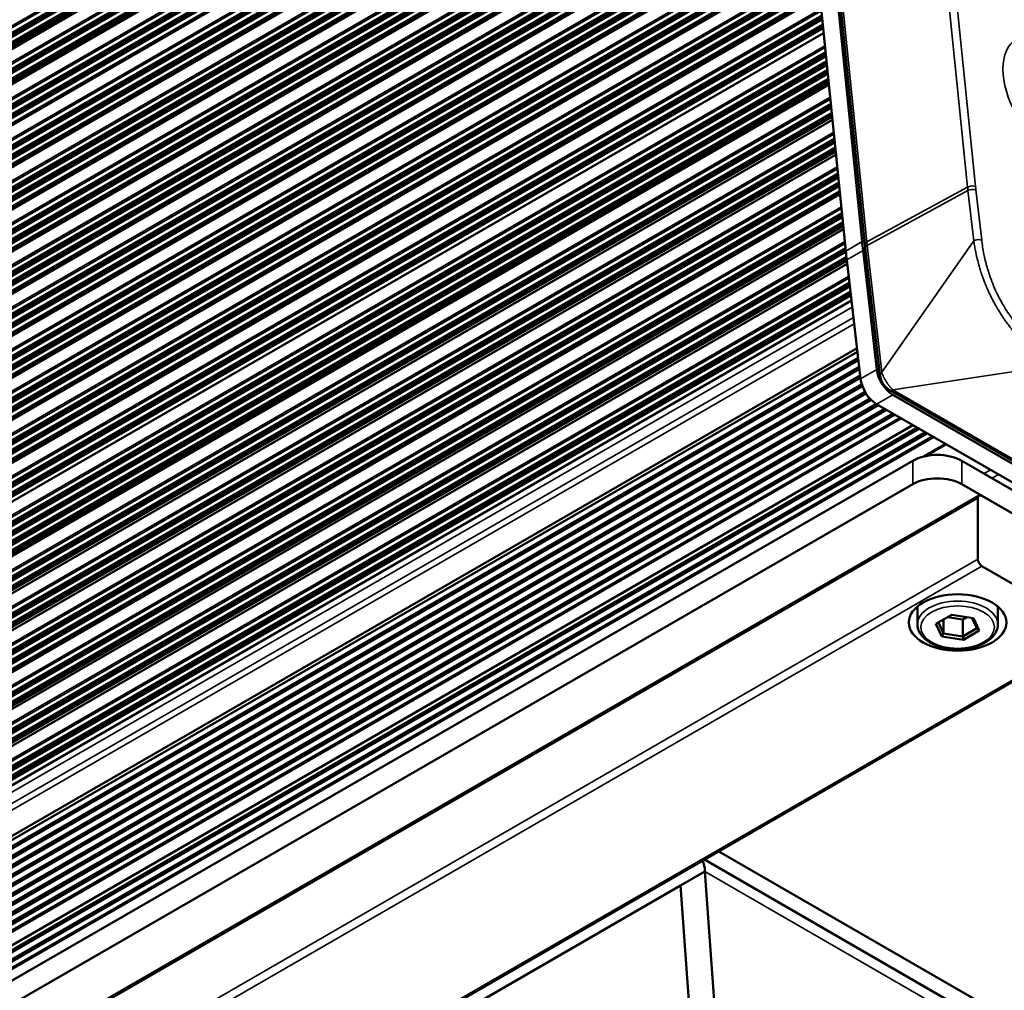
# Paper-space layout 'Sheet_1' of a CAD drawing. Header units: millimetres. Extents: x 0 to 118, y 0 to 118.
# Tile 38 of 206: x 37.34 to 40.72, y 32.7 to 36.03. Entities that reach past the tile are written whole.
import ezdxf

# ---------------------------------------------------------------- set-up
doc = ezdxf.new("R2010")
doc.units = ezdxf.units.MM
doc.layers.add('Visible (ANSI)', color=7, linetype='Continuous', lineweight=50)
doc.layers.add('Visible Narrow (ANSI)', color=7, linetype='Continuous', lineweight=35)

psp = doc.layouts.new('Sheet_1')

# ---------------------------------------------------------------- linework, layer by layer
at = {"layer": 'Visible (ANSI)'}
for p, q in [((39.94883, 37.4509), (12.65933, 21.6953)), ((40.22994, 35.27019), (40.00557, 37.47234)), ((40.23949, 35.26112), (40.01421, 37.47219)), ((39.94989, 37.44019), (40.17426, 35.23804)), ((39.96056, 37.33555), (12.66905, 21.57879)), ((39.97401, 37.20351), (12.68183, 21.44637)), ((39.98793, 37.06692), (12.69572, 21.30976)), ((40.00184, 36.93033), (12.70961, 21.17316)), ((40.01573, 36.79405), (12.72323, 21.03672)), ((40.02961, 36.65776), (12.73684, 20.90027)), ((40.04351, 36.5214), (12.75039, 20.76371)), ((40.05738, 36.38519), (12.76407, 20.62739)), ((40.07127, 36.2489), (12.77769, 20.49095)), ((40.08537, 36.11049), (12.79325, 20.35338)), ((40.09821, 35.98452), (12.80437, 20.22641)), ((40.11624, 35.80754), (12.82212, 20.04927)), ((40.12839, 35.68824), (12.83407, 19.92986)), ((40.14055, 35.56894), (12.84603, 19.81044)), ((40.15444, 35.43259), (12.85971, 19.67396)), ((40.1666, 35.31328), (12.87167, 19.55455)), ((40.2803, 34.83228), (40.23318, 35.24037)), ((40.29098, 34.81445), (40.24078, 35.24924)), ((40.17912, 35.19419), (12.88363, 19.43513)), ((40.1775, 35.20822), (40.22462, 34.80014)), ((40.19366, 35.06833), (34.35139, 31.69529)), ((40.21252, 34.90495), (34.40246, 31.55051)), ((34.40341, 31.53741), (40.214, 34.89215)), ((40.21636, 34.87175), (34.40493, 31.51652)), ((40.21726, 34.8639), (34.40551, 31.50848)), ((40.21986, 34.84141), (34.40718, 31.48546)), ((40.22075, 34.83372), (34.40776, 31.47759)), ((40.22336, 34.81109), (34.40944, 31.45442)), ((40.22425, 34.8034), (34.41001, 31.44655)), ((40.22853, 34.78174), (34.41169, 31.42338)), ((40.23085, 34.77487), (34.41226, 31.41551)), ((40.2397, 34.75585), (34.41394, 31.39234)), ((43.34869, 33.01553), (40.32502, 34.76125)), ((40.24335, 34.74975), (34.41452, 31.38447)), ((40.25603, 34.73293), (34.4162, 31.3613)), ((40.26105, 34.72764), (34.41677, 31.35344)), ((40.33542, 34.74526), (43.32895, 33.01694)), ((40.27871, 34.71372), (34.64893, 31.46337)), ((40.286, 34.7095), (34.75267, 31.51483)), ((40.3067, 34.69755), (35.04689, 31.6608)), ((40.314, 34.69333), (35.15074, 31.71232)), ((40.27974, 34.71311), (43.27328, 32.9848)), ((40.33475, 34.68136), (35.25429, 31.74815)), ((40.34201, 34.67717), (35.26181, 31.74412)), ((35.2801, 31.73356), (40.36029, 34.66661)), ((35.32397, 31.70823), (40.40417, 34.64128)), ((40.41805, 34.63326), (35.33786, 31.70021)), ((40.42536, 34.62904), (35.34516, 31.69599)), ((40.4461, 34.61707), (35.36591, 31.68401)), ((40.45336, 34.61288), (35.37317, 31.67982)), ((35.39145, 31.66927), (40.47165, 34.60232)), ((40.44001, 34.53339), (40.51552, 34.57699)), ((40.40405, 34.51919), (37.2861, 32.71904)), ((42.90955, 33.16908), (40.57109, 34.51919)), ((40.40405, 34.43883), (37.2861, 32.63868)), ((42.90955, 33.08871), (40.57109, 34.43883)), ((40.63084, 34.39962), (37.42937, 32.55125)), ((40.62677, 34.39061), (40.62677, 34.18166)), ((40.89123, 34.25399), (40.64068, 34.39864)), ((40.64068, 34.15755), (41.03043, 33.93253)), ((40.41937, 33.95825), (40.41937, 34.01948)), ((40.69496, 33.95825), (40.69496, 34.01948)), ((40.53729, 33.99144), (40.48298, 33.96008)), ((40.50929, 33.97527), (40.50929, 33.92739)), ((40.57469, 33.97513), (40.52292, 33.98314)), ((40.61148, 33.97996), (40.53729, 33.99144)), ((40.58907, 33.98343), (40.57469, 33.97513)), ((40.57469, 33.97513), (40.57469, 33.91727)), ((40.62258, 33.94492), (40.60591, 33.98083)), ((40.63136, 33.93713), (40.61148, 33.97996)), ((40.48298, 33.96008), (40.50286, 33.91725)), ((40.49176, 33.96515), (40.50929, 33.92739)), ((40.57469, 33.91727), (40.62258, 33.94492)), ((40.63136, 33.93713), (40.62258, 33.94492)), ((41.04027, 33.93156), (37.8388, 32.08319)), ((40.50286, 33.91725), (40.50929, 33.92739)), ((40.50286, 33.91725), (40.57705, 33.90577)), ((40.50929, 33.92739), (40.57469, 33.91727)), ((40.57705, 33.90577), (40.57469, 33.91727)), ((40.57705, 33.90577), (40.63136, 33.93713)), ((39.7389, 33.18021), (40.90933, 32.50447)), ((40.91967, 32.44201), (39.68998, 33.15197)), ((39.69138, 33.11122), (39.60786, 33.063)), ((39.734, 32.52405), (39.69138, 33.11122)), ((38.04889, 32.16292), (39.60786, 33.063)), ((39.60786, 33.063), (39.64655, 32.5301))]:
    psp.add_line(p, q, dxfattribs=at)
for centre, major_axis, start_param, end_param in [((41.61113, 34.67211), (-0.98425, 1.70477), 0.9097532, 0.9272952), ((41.55546, 34.63997), (0.98425, -1.70477), 4.0513458, 4.0688879), ((40.33542, 34.80955), (-0.03937, 0.06819), 0.9272952, 2.3561945), ((40.27974, 34.77741), (0.03937, -0.06819), 4.0688879, 5.4977871), ((40.48757, 34.47097), (-0.11811, 0), 3.9269908, 5.4977871), ((40.48757, 34.39061), (0.11811, 0), 0.7853982, 2.3561945), ((40.64068, 34.38257), (-0.00984, 0.01705), 5.4977871, 7.0685835), ((40.64068, 34.17363), (-0.00984, 0.01705), 0.7853982, 2.3561945), ((39.60786, 33.063), (0.05906, 0.10229), 5.4977871, 5.9433484)]:
    psp.add_ellipse(centre, major_axis=major_axis, ratio=0.5773503, start_param=start_param, end_param=end_param, dxfattribs=at)
psp.add_ellipse((40.55717, 33.96468), major_axis=(0.16732, 0), ratio=0.5773503, dxfattribs=at)
for points, knots in [([(40.24078, 35.24924), (40.24069, 35.25003), (40.2406, 35.25082), (40.24042, 35.25241), (40.24033, 35.2532), (40.24015, 35.25479), (40.24007, 35.25558), (40.2399, 35.25716), (40.23981, 35.25795), (40.23965, 35.25954), (40.23957, 35.26033), (40.23949, 35.26112)], [2.999695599, 2.999695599, 2.999695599, 2.999695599, 3.003204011, 3.003204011, 3.006712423, 3.006712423, 3.010220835, 3.010220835, 3.013729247, 3.013729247, 3.017237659, 3.017237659, 3.017237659, 3.017237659]), ([(40.32502, 34.76125), (40.31954, 34.76441), (40.31415, 34.76863), (40.3054, 34.77806), (40.30176, 34.78319), (40.29646, 34.79327), (40.29452, 34.79824), (40.29213, 34.80694), (40.29141, 34.81074), (40.29098, 34.81445)], [0, 0, 0, 0, 0.05384681, 0.05384681, 0.10043301, 0.10043301, 0.14068007, 0.14068007, 0.17150527, 0.17150527, 0.17150527, 0.17150527]), ([(40.69496, 33.95825), (40.69496, 33.9497), (40.69288, 33.94119), (40.68486, 33.92478), (40.67867, 33.91697), (40.66244, 33.90243), (40.65206, 33.89587), (40.62841, 33.88505), (40.61508, 33.88083), (40.58703, 33.87518), (40.57233, 33.87373), (40.54295, 33.87367), (40.52828, 33.87506), (40.50031, 33.88055), (40.48701, 33.88467), (40.46305, 33.89541), (40.45239, 33.90205), (40.4351, 33.91742), (40.42839, 33.92613), (40.42106, 33.94288), (40.41937, 33.95056), (40.41937, 33.95825)], [0.7853982, 0.7853982, 0.7853982, 0.7853982, 1.0605685, 1.0605685, 1.3577761, 1.3577761, 1.6858434, 1.6858434, 2.0204583, 2.0204583, 2.352855, 2.352855, 2.6840935, 2.6840935, 3.0164393, 3.0164393, 3.3510235, 3.3510235, 3.6792975, 3.6792975, 3.9269908, 3.9269908, 3.9269908, 3.9269908])]:
    psp.add_open_spline(points, degree=3, knots=knots, dxfattribs=at)
at = {"layer": 'Visible Narrow (ANSI)'}
for p, q in [((40.59139, 35.45723), (40.36612, 37.6683)), ((40.61863, 35.45901), (40.39336, 37.67008)), ((39.94287, 37.52614), (12.66366, 21.77649)), ((12.66625, 21.7771), (39.94292, 37.52529)), ((39.94329, 37.51941), (12.67196, 21.7743)), ((12.68085, 21.76401), (39.9443, 37.50457)), ((39.9447, 37.49908), (12.68577, 21.76112)), ((12.69485, 21.76094), (39.9451, 37.49387)), ((39.94552, 37.48841), (12.69976, 21.75806)), ((12.7087, 21.74774), (39.94675, 37.47363)), ((39.94722, 37.4682), (12.7136, 21.74486)), ((12.72273, 21.74465), (39.94769, 37.46299)), ((39.94819, 37.45756), (12.72764, 21.74177)), ((40.02048, 37.48044), (40.24575, 35.26937)), ((39.95315, 37.40826), (12.6772, 21.66049)), ((12.6798, 21.66111), (39.95323, 37.40743)), ((39.95382, 37.40167), (12.68551, 21.6583)), ((12.69439, 21.64802), (39.9553, 37.38711)), ((39.95585, 37.3817), (12.69931, 21.64513)), ((12.7084, 21.64494), (39.95638, 37.37657)), ((39.95693, 37.37118), (12.71331, 21.64206)), ((12.72224, 21.63174), (39.95842, 37.35655)), ((39.95897, 37.35116), (12.72714, 21.62886)), ((12.73628, 21.62866), (39.95949, 37.34599)), ((39.96004, 37.34059), (12.74119, 21.62577)), ((39.9649, 37.29293), (12.68692, 21.54398)), ((12.68951, 21.5446), (39.96498, 37.29209)), ((39.96557, 37.28633), (12.69523, 21.54179)), ((12.70411, 21.5315), (39.96705, 37.27177)), ((39.96761, 37.26636), (12.70903, 21.52862)), ((12.71811, 21.52843), (39.96813, 37.26123)), ((39.96868, 37.25584), (12.72302, 21.52555)), ((12.73196, 21.51523), (39.97017, 37.24122)), ((39.97072, 37.23583), (12.73686, 21.51235)), ((12.74599, 21.51215), (39.97124, 37.23065)), ((39.97179, 37.22525), (12.7509, 21.50926)), ((12.75979, 21.49897), (39.97328, 37.21069)), ((39.97383, 37.20528), (12.7647, 21.49609)), ((39.97835, 37.16089), (12.6997, 21.41155)), ((12.70229, 21.41217), (39.97844, 37.16006)), ((39.97902, 37.1543), (12.70801, 21.40937)), ((12.71689, 21.39908), (39.98051, 37.13974)), ((39.98106, 37.13433), (12.72181, 21.39619)), ((12.73089, 21.39601), (39.98158, 37.1292)), ((39.98213, 37.1238), (12.7358, 21.39313)), ((12.74474, 21.38281), (39.98362, 37.10918)), ((39.98417, 37.10379), (12.74964, 21.37993)), ((12.75877, 21.37972), (39.9847, 37.09862)), ((39.98525, 37.09321), (12.76368, 21.37683)), ((12.77257, 21.36655), (39.98673, 37.07865)), ((39.98728, 37.07325), (12.77748, 21.36366)), ((12.78661, 21.36346), (39.98781, 37.06807)), ((39.99227, 37.0243), (12.71359, 21.27495)), ((12.71619, 21.27557), (39.99235, 37.02347)), ((39.99294, 37.01771), (12.7219, 21.27276)), ((12.73078, 21.26248), (39.99442, 37.00315)), ((39.99497, 36.99774), (12.7357, 21.25959)), ((12.74479, 21.2594), (39.9955, 36.99261)), ((39.99605, 36.98721), (12.7497, 21.25653)), ((12.75863, 21.2462), (39.99754, 36.97259)), ((39.99809, 36.9672), (12.76353, 21.24332)), ((12.77267, 21.24312), (39.99861, 36.96203)), ((39.99916, 36.95662), (12.77758, 21.24023)), ((12.78646, 21.22994), (40.00065, 36.94206)), ((40.0012, 36.93666), (12.79137, 21.22706)), ((12.8005, 21.22685), (40.00172, 36.93148)), ((40.00618, 36.88771), (12.72748, 21.13835)), ((12.73008, 21.13896), (40.00627, 36.88688)), ((40.00686, 36.88112), (12.73579, 21.13616)), ((12.74468, 21.12587), (40.00834, 36.86656)), ((40.00889, 36.86115), (12.7496, 21.12299)), ((12.75868, 21.1228), (40.00941, 36.85602)), ((40.00996, 36.85062), (12.76359, 21.11992)), ((12.77252, 21.1096), (40.01145, 36.836)), ((40.012, 36.83061), (12.77743, 21.10672)), ((12.78656, 21.10651), (40.01253, 36.82544)), ((40.01308, 36.82003), (12.79147, 21.10363)), ((12.80036, 21.09334), (40.01456, 36.80547)), ((40.01511, 36.80007), (12.80527, 21.09046)), ((12.8144, 21.09025), (40.01564, 36.79489)), ((40.02007, 36.75143), (12.7411, 21.0019)), ((12.74369, 21.00252), (40.02015, 36.75059)), ((40.02074, 36.74483), (12.74941, 20.99972)), ((12.75829, 20.98943), (40.02223, 36.73027)), ((40.02278, 36.72486), (12.76321, 20.98654)), ((12.77229, 20.98636), (40.0233, 36.71973)), ((40.02385, 36.71434), (12.7772, 20.98348)), ((12.78614, 20.97316), (40.02534, 36.69972)), ((40.02589, 36.69432), (12.79104, 20.97028)), ((12.80017, 20.97007), (40.02641, 36.68915)), ((40.02697, 36.68375), (12.80508, 20.96719)), ((12.81397, 20.9569), (40.02845, 36.66919)), ((40.029, 36.66378), (12.81888, 20.95401)), ((12.82801, 20.95381), (40.02953, 36.65861)), ((40.03396, 36.61514), (12.75471, 20.86546)), ((12.75731, 20.86608), (40.03404, 36.61431)), ((40.03463, 36.60854), (12.76302, 20.86327)), ((12.77191, 20.85299), (40.03611, 36.59398)), ((40.03666, 36.58858), (12.77682, 20.8501)), ((12.78591, 20.84991), (40.03718, 36.58345)), ((40.03773, 36.57805), (12.79082, 20.84704)), ((12.79975, 20.83671), (40.03922, 36.56343)), ((40.03977, 36.55804), (12.80466, 20.83384)), ((12.81379, 20.83363), (40.0403, 36.55286)), ((40.04085, 36.54746), (12.8187, 20.83074)), ((12.82758, 20.82046), (40.04233, 36.5329)), ((40.04289, 36.5275), (12.8325, 20.81757)), ((12.84163, 20.81736), (40.04341, 36.52232)), ((40.04785, 36.47878), (12.76827, 20.7289)), ((12.77085, 20.72952), (40.04793, 36.47795)), ((40.04852, 36.47218), (12.77657, 20.72671)), ((12.78545, 20.71643), (40.05, 36.45763)), ((40.05055, 36.45223), (12.79037, 20.71355)), ((12.79945, 20.71336), (40.05108, 36.4471)), ((40.05163, 36.4417), (12.80436, 20.71049)), ((12.81329, 20.70016), (40.05312, 36.42708)), ((40.05366, 36.42169), (12.8182, 20.69729)), ((12.82733, 20.69708), (40.05419, 36.41652)), ((40.05474, 36.41112), (12.83224, 20.6942)), ((12.84112, 20.68391), (40.05623, 36.39656)), ((40.05678, 36.39116), (12.84604, 20.68103)), ((12.85517, 20.68082), (40.0573, 36.38598)), ((40.06173, 36.34257), (12.78194, 20.59258)), ((12.78454, 20.59319), (40.06181, 36.34174)), ((40.0624, 36.33597), (12.79025, 20.59039)), ((12.79914, 20.5801), (40.06388, 36.32141)), ((40.06443, 36.316), (12.80405, 20.57722)), ((12.81314, 20.57703), (40.06496, 36.31087)), ((40.06551, 36.30548), (12.81805, 20.57415)), ((12.82698, 20.56383), (40.067, 36.29086)), ((40.06754, 36.28547), (12.83189, 20.56095)), ((12.84102, 20.56074), (40.06807, 36.28029)), ((40.06862, 36.27489), (12.84593, 20.55786)), ((12.85481, 20.54757), (40.07011, 36.26033)), ((40.07066, 36.25492), (12.85972, 20.54469)), ((12.86886, 20.54448), (40.07118, 36.24975)), ((40.07561, 36.20628), (12.79556, 20.45613)), ((12.79815, 20.45675), (40.0757, 36.20545)), ((40.07628, 36.19969), (12.80386, 20.45395)), ((12.81275, 20.44366), (40.07777, 36.18513)), ((40.07832, 36.17972), (12.81767, 20.44077)), ((12.82675, 20.44059), (40.07884, 36.17459)), ((40.07939, 36.16919), (12.83166, 20.43771)), ((12.8406, 20.42739), (40.08088, 36.15457)), ((40.08143, 36.14918), (12.8455, 20.42451)), ((12.85463, 20.4243), (40.08196, 36.14401)), ((40.08251, 36.1386), (12.85954, 20.42142)), ((12.86843, 20.41113), (40.08399, 36.12404)), ((40.08454, 36.11864), (12.87334, 20.40824)), ((12.88247, 20.40804), (40.08507, 36.11346)), ((40.08971, 36.06787), (12.81112, 20.31857)), ((12.81372, 20.31918), (40.0898, 36.06704)), ((40.09039, 36.06127), (12.81943, 20.31638)), ((12.82831, 20.30609), (40.09187, 36.04671)), ((40.09242, 36.04131), (12.83323, 20.30321)), ((12.84232, 20.30302), (40.09294, 36.03618)), ((40.09349, 36.03078), (12.84723, 20.30014)), ((12.85616, 20.28982), (40.09498, 36.01616)), ((40.09553, 36.01077), (12.86106, 20.28694)), ((12.87019, 20.28673), (40.09606, 36.00559)), ((40.09661, 36.00019), (12.87511, 20.28385)), ((12.88399, 20.27356), (40.09809, 35.98563)), ((40.10255, 35.94189), (12.82224, 20.1916)), ((12.82484, 20.19222), (40.10263, 35.94106)), ((40.10322, 35.9353), (12.83055, 20.18941)), ((12.83943, 20.17913), (40.1047, 35.92074)), ((40.10526, 35.91533), (12.84435, 20.17624)), ((12.85343, 20.17605), (40.10578, 35.9102)), ((40.10633, 35.90481), (12.85835, 20.17318)), ((12.86728, 20.16285), (40.10782, 35.89019)), ((40.10837, 35.88479), (12.87218, 20.15998)), ((12.88131, 20.15977), (40.10889, 35.87962)), ((40.10944, 35.87422), (12.88623, 20.15688)), ((12.89511, 20.1466), (40.11093, 35.85966)), ((40.11148, 35.85425), (12.90002, 20.14371)), ((12.90915, 20.1435), (40.11201, 35.84908)), ((40.11255, 35.84372), (12.91403, 20.14065)), ((12.92311, 20.13022), (40.11406, 35.82892)), ((40.11461, 35.82355), (12.92802, 20.12737)), ((12.93696, 20.12724), (40.11512, 35.81855)), ((40.11566, 35.81318), (12.94187, 20.12438)), ((40.12058, 35.76491), (12.83999, 20.01446)), ((12.84258, 20.01507), (40.12067, 35.76408)), ((40.12125, 35.75832), (12.84829, 20.01227)), ((12.85718, 20.00198), (40.12274, 35.74376)), ((40.12329, 35.73835), (12.8621, 19.9991)), ((12.87118, 19.99891), (40.12381, 35.73322)), ((40.12436, 35.72782), (12.87609, 19.99603)), ((12.88503, 19.98571), (40.12585, 35.7132)), ((40.1264, 35.70781), (12.88993, 19.98283)), ((12.89906, 19.98262), (40.12693, 35.70264)), ((40.12748, 35.69723), (12.90397, 19.97974)), ((40.13274, 35.64562), (12.85194, 19.89504)), ((12.85454, 19.89566), (40.13282, 35.64479)), ((40.13341, 35.63902), (12.86025, 19.89286)), ((12.86913, 19.88257), (40.13489, 35.62446)), ((40.13544, 35.61906), (12.87405, 19.87968)), ((12.88313, 19.8795), (40.13596, 35.61393)), ((40.13651, 35.60853), (12.88805, 19.87662)), ((12.89698, 19.8663), (40.138, 35.59391)), ((40.13855, 35.58852), (12.90188, 19.86342)), ((12.91101, 19.86321), (40.13908, 35.58334)), ((40.13963, 35.57794), (12.91593, 19.86033)), ((40.14489, 35.52631), (12.8639, 19.77563)), ((12.8665, 19.77625), (40.14498, 35.52548)), ((40.14556, 35.51972), (12.87221, 19.77344)), ((12.8811, 19.76315), (40.14705, 35.50516)), ((40.1476, 35.49975), (12.88602, 19.76027)), ((12.8951, 19.76008), (40.14812, 35.49462)), ((40.14867, 35.48922), (12.90001, 19.7572)), ((12.90894, 19.74688), (40.15016, 35.4746)), ((40.15071, 35.46921), (12.91385, 19.744)), ((12.92298, 19.7438), (40.15124, 35.46404)), ((40.15179, 35.45863), (12.92789, 19.74091)), ((12.93677, 19.73062), (40.15327, 35.44407)), ((40.15382, 35.43867), (12.94169, 19.72774)), ((12.95082, 19.72753), (40.15435, 35.4335)), ((40.24575, 35.26937), (40.59139, 35.45723)), ((40.59266, 35.44556), (40.24705, 35.25745)), ((40.61256, 35.27322), (40.59266, 35.44556)), ((40.63977, 35.2753), (40.61987, 35.44764)), ((40.15878, 35.38996), (12.87758, 19.63915)), ((12.88017, 19.63977), (40.15887, 35.38913)), ((40.15946, 35.38337), (12.88588, 19.63696)), ((12.89477, 19.62668), (40.16094, 35.36881)), ((40.16149, 35.3634), (12.89969, 19.62379)), ((12.90877, 19.6236), (40.16201, 35.35827)), ((40.16256, 35.35287), (12.91368, 19.62073)), ((12.92262, 19.6104), (40.16405, 35.33825)), ((40.1646, 35.33286), (12.92752, 19.60753)), ((12.93665, 19.60732), (40.16513, 35.32769)), ((40.16568, 35.32228), (12.94156, 19.60443)), ((40.17094, 35.27066), (12.88954, 19.51974)), ((12.89214, 19.52035), (40.17102, 35.26983)), ((40.17161, 35.26406), (12.89785, 19.51755)), ((40.17426, 35.23804), (40.22994, 35.27019)), ((40.24705, 35.25745), (40.29725, 34.82267)), ((40.61256, 35.27322), (40.29725, 34.82267)), ((12.90673, 19.50726), (40.17309, 35.2495)), ((40.17364, 35.24409), (12.91165, 19.50438)), ((12.92073, 19.50419), (40.17417, 35.23896)), ((40.17472, 35.23357), (12.92565, 19.50131)), ((40.23318, 35.24037), (40.1775, 35.20822)), ((12.93458, 19.49099), (40.17629, 35.21899)), ((40.17689, 35.21363), (12.93948, 19.48811)), ((12.94861, 19.4879), (40.17747, 35.20849)), ((40.17809, 35.20313), (12.95353, 19.48502)), ((40.18401, 35.15188), (12.9015, 19.40032)), ((12.9041, 19.40094), (40.1841, 35.15105)), ((40.18476, 35.14533), (12.90981, 19.39813)), ((12.9187, 19.38784), (40.18643, 35.13088)), ((40.18705, 35.12551), (12.92362, 19.38496)), ((12.9327, 19.38477), (40.18764, 35.12042)), ((40.18826, 35.11506), (12.93761, 19.38189)), ((12.94654, 19.37157), (40.18994, 35.10055)), ((40.19055, 35.0952), (12.95145, 19.36869)), ((12.96058, 19.36849), (40.19115, 35.09006)), ((40.19177, 35.0847), (12.96549, 19.3656)), ((34.37222, 31.68319), (40.19627, 35.0457)), ((40.20039, 35.01005), (34.39091, 31.65595)), ((34.39621, 31.63626), (40.20285, 34.98872)), ((40.21257, 34.90457), (34.40249, 31.55012)), ((40.22462, 34.80014), (40.2803, 34.83228)), ((40.33535, 34.76251), (40.8837, 34.84514)), ((40.33535, 34.76251), (43.35902, 33.0168)), ((40.33542, 34.74526), (40.27974, 34.71311)), ((40.36432, 34.66428), (35.28413, 31.73123)), ((35.28489, 31.73079), (40.36508, 34.66384)), ((40.47568, 34.59999), (35.39548, 31.66694)), ((35.39624, 31.6665), (40.47644, 34.59955)), ((40.51906, 34.57494), (40.45142, 34.53589)), ((40.40405, 34.43883), (40.40405, 34.51919)), ((40.57109, 34.51919), (40.57109, 34.43883)), ((40.64764, 34.47499), (40.66992, 34.48785)), ((40.69775, 34.47178), (40.67548, 34.45892)), ((40.62677, 34.39061), (37.4253, 32.54224)), ((37.4253, 32.33329), (40.62677, 34.18166)), ((40.64068, 34.15755), (37.43922, 32.30918)), ((37.82896, 32.08417), (41.03043, 33.93253)), ((40.94413, 32.38794), (39.69138, 33.11122))]:
    psp.add_line(p, q, dxfattribs=at)
for centre, major_axis in [((40.87175, 35.76965), (0.11256, -0.19497)), ((40.55717, 33.94861), (-0.12598, 0))]:
    psp.add_ellipse(centre, major_axis=major_axis, ratio=0.5773503, dxfattribs=at)
for centre, major_axis, ratio, start_param, end_param in [((40.60471, 35.45097), (0.01958, 0.002), 0.5012804, 0.7304934, 2.2663831), ((41.14523, 35.23098), (-0.37526, 0.64997), 0.5773503, 0.9097532, 0.9272952), ((41.1318, 35.22323), (-0.3851, 0.66701), 0.5773503, 0.9097532, 0.9272952), ((40.60595, 35.4396), (-0.01956, -0.00226), 0.4898979, 3.8654319, 5.4013216), ((40.25907, 35.26311), (-0.01958, -0.002), 0.5012804, 5.4079758, 6.2831853), ((40.26033, 35.25149), (-0.01956, -0.00226), 0.4898979, 5.4013216, 6.2831853), ((40.79773, 35.03036), (0.39335, -0.68129), 0.5773503, 4.0513458, 4.0688879), ((40.62585, 35.26726), (0.01956, 0.00226), 0.4898979, 0.7238393, 2.259729), ((40.31054, 34.81671), (-0.01956, -0.00226), 0.4898979, 5.4013216, 6.2831933), ((40.33487, 34.7783), (-0.00984, -0.01705), 0.5773503, 6.2831816, 7.1034901), ((40.55717, 33.95825), (-0.1378, 0), 0.5773503, 3.1415927, 6.2831853)]:
    psp.add_ellipse(centre, major_axis=major_axis, ratio=ratio, start_param=start_param, end_param=end_param, dxfattribs=at)
for points, knots in [([(40.8837, 34.84514), (40.87831, 34.84841), (40.87303, 34.85175), (40.86671, 34.85591), (40.86557, 34.85666), (40.85895, 34.8611), (40.85359, 34.86485), (40.84662, 34.86991), (40.84493, 34.87116), (40.8384, 34.87602), (40.83367, 34.87968), (40.82595, 34.88586), (40.82291, 34.88835), (40.81867, 34.8919), (40.81743, 34.89295), (40.81181, 34.89774), (40.80751, 34.90153), (40.80028, 34.9081), (40.79731, 34.91087), (40.79188, 34.91602), (40.78942, 34.9184), (40.7829, 34.92484), (40.77889, 34.92892), (40.77217, 34.93597), (40.76942, 34.93891), (40.76458, 34.94421), (40.76246, 34.94656), (40.75666, 34.95313), (40.75301, 34.95738), (40.74585, 34.96597), (40.74232, 34.97032), (40.73827, 34.97547), (40.73768, 34.97623), (40.73673, 34.97744), (40.73639, 34.97789), (40.7327, 34.98266), (40.72941, 34.98702), (40.72295, 34.99586), (40.71978, 35.00033), (40.7157, 35.00624), (40.71474, 35.00764), (40.71115, 35.01294), (40.70856, 35.01686), (40.70299, 35.0255), (40.70003, 35.03023), (40.69589, 35.03705), (40.69467, 35.03909), (40.6906, 35.04598), (40.68781, 35.05086), (40.68246, 35.06049), (40.67991, 35.06524), (40.67659, 35.0716), (40.67578, 35.07318), (40.67243, 35.07973), (40.66996, 35.08474), (40.66513, 35.09485), (40.66279, 35.09995), (40.65976, 35.10675), (40.65904, 35.1084), (40.65711, 35.11284), (40.65591, 35.11565), (40.65249, 35.12386), (40.6503, 35.12932), (40.6466, 35.13894), (40.64506, 35.14308), (40.64163, 35.1526), (40.63977, 35.158), (40.63775, 35.16414), (40.63753, 35.1648), (40.63544, 35.17121), (40.63364, 35.17703), (40.63154, 35.18417), (40.63117, 35.18543), (40.62913, 35.19256), (40.62751, 35.19851), (40.62494, 35.20861), (40.62394, 35.21272), (40.62206, 35.22075), (40.62119, 35.22467), (40.619, 35.23498), (40.61773, 35.24141), (40.61545, 35.25411), (40.61442, 35.26038), (40.61317, 35.26888), (40.61286, 35.27105), (40.61256, 35.27322)], [0.00000003, 0.00000003, 0.00000003, 0.00000003, 0.03359921, 0.03359921, 0.04100203, 0.04100203, 0.07692308, 0.07692308, 0.0886348, 0.0886348, 0.12222419, 0.12222419, 0.14456726, 0.14456726, 0.15384615, 0.15384615, 0.1869348, 0.1869348, 0.21063424, 0.21063424, 0.23076923, 0.23076923, 0.26468267, 0.26468267, 0.28872424, 0.28872424, 0.30769231, 0.30769231, 0.34140997, 0.34140997, 0.37531762, 0.37531762, 0.38118688, 0.38118688, 0.38461538, 0.38461538, 0.41782032, 0.41782032, 0.45122589, 0.45122589, 0.46153846, 0.46153846, 0.49015026, 0.49015026, 0.5240341, 0.5240341, 0.53846154, 0.53846154, 0.57241921, 0.57241921, 0.60477515, 0.60477515, 0.61538462, 0.61538462, 0.64865623, 0.64865623, 0.68175353, 0.68175353, 0.69230769, 0.69230769, 0.71009032, 0.71009032, 0.74402409, 0.74402409, 0.76923077, 0.76923077, 0.80141042, 0.80141042, 0.80534007, 0.80534007, 0.83900658, 0.83900658, 0.84615385, 0.84615385, 0.87949836, 0.87949836, 0.90196733, 0.90196733, 0.92307692, 0.92307692, 0.95691994, 0.95691994, 0.98906697, 0.98906697, 1, 1, 1, 1]), ([(40.89714, 34.86896), (40.89081, 34.87261), (40.88448, 34.87646), (40.87816, 34.8805), (40.87121, 34.88494), (40.86426, 34.88963), (40.85735, 34.89456), (40.8497, 34.90002), (40.84209, 34.90578), (40.83455, 34.91185), (40.82618, 34.91859), (40.81789, 34.9257), (40.80972, 34.9332), (40.80789, 34.93488), (40.80607, 34.93658), (40.80425, 34.9383), (40.79706, 34.94511), (40.78996, 34.95223), (40.783, 34.95964), (40.77554, 34.96759), (40.76823, 34.97588), (40.76114, 34.98449), (40.75894, 34.98715), (40.75677, 34.98984), (40.75461, 34.99257), (40.74424, 35.00567), (40.73437, 35.01945), (40.72514, 35.03375), (40.72432, 35.03502), (40.72351, 35.03629), (40.7227, 35.03757), (40.71394, 35.05139), (40.7058, 35.06566), (40.69834, 35.08021), (40.69573, 35.0853), (40.69321, 35.09043), (40.69077, 35.09558), (40.68597, 35.10571), (40.6815, 35.11594), (40.67737, 35.12622), (40.6734, 35.1361), (40.66975, 35.14601), (40.6664, 35.15593), (40.66468, 35.161), (40.66305, 35.16608), (40.66149, 35.17115), (40.65675, 35.18661), (40.65274, 35.20203), (40.64941, 35.2173), (40.64917, 35.2184), (40.64893, 35.21951), (40.64869, 35.22062), (40.64514, 35.23735), (40.6424, 35.2539), (40.64038, 35.27016), (40.64017, 35.27188), (40.63997, 35.27359), (40.63977, 35.2753)], [0.00000004, 0.00000004, 0.00000004, 0.00000004, 0.05025338, 0.05025338, 0.05025338, 0.105606, 0.105606, 0.105606, 0.16684946, 0.16684946, 0.16684946, 0.23478844, 0.23478844, 0.23478844, 0.25, 0.25, 0.25, 0.3102989, 0.3102989, 0.3102989, 0.375, 0.375, 0.375, 0.39501483, 0.39501483, 0.39501483, 0.49142919, 0.49142919, 0.49142919, 0.5, 0.5, 0.5, 0.59260522, 0.59260522, 0.59260522, 0.625, 0.625, 0.625, 0.68873563, 0.68873563, 0.68873563, 0.75, 0.75, 0.75, 0.78136104, 0.78136104, 0.78136104, 0.87699411, 0.87699411, 0.87699411, 0.88393371, 0.88393371, 0.88393371, 0.98892583, 0.98892583, 0.98892583, 1, 1, 1, 1]), ([(40.29725, 34.82267), (40.29766, 34.82128), (40.29811, 34.8199), (40.29859, 34.81853), (40.29897, 34.81743), (40.29937, 34.81634), (40.29979, 34.81526), (40.29991, 34.81496), (40.30002, 34.81467), (40.30014, 34.81438), (40.30069, 34.81299), (40.30127, 34.81161), (40.30187, 34.81025), (40.30197, 34.81002), (40.30207, 34.80979), (40.30217, 34.80957), (40.30239, 34.80908), (40.30262, 34.80859), (40.30284, 34.8081), (40.30306, 34.80762), (40.30329, 34.80714), (40.30351, 34.80667), (40.30398, 34.8057), (40.30445, 34.80473), (40.30493, 34.80377), (40.30542, 34.80281), (40.30592, 34.80184), (40.30643, 34.80088), (40.30694, 34.79992), (40.30747, 34.79896), (40.308, 34.798), (40.30817, 34.79769), (40.30834, 34.79739), (40.30851, 34.79709), (40.3093, 34.79569), (40.31013, 34.79427), (40.31099, 34.79285), (40.31121, 34.79248), (40.31144, 34.79211), (40.31166, 34.79174), (40.31267, 34.79009), (40.31373, 34.78843), (40.31483, 34.78676), (40.31531, 34.78604), (40.3158, 34.78531), (40.3163, 34.78458), (40.3164, 34.78443), (40.31651, 34.78427), (40.31662, 34.78412), (40.31724, 34.78322), (40.31787, 34.78232), (40.31851, 34.78143), (40.31915, 34.78054), (40.3198, 34.77967), (40.32045, 34.7788), (40.32089, 34.77821), (40.32134, 34.77762), (40.32179, 34.77705), (40.32199, 34.77678), (40.3222, 34.77651), (40.32241, 34.77625), (40.32307, 34.77542), (40.32373, 34.7746), (40.32438, 34.7738), (40.32498, 34.77308), (40.32557, 34.77238), (40.32616, 34.7717), (40.3264, 34.77143), (40.32664, 34.77116), (40.32688, 34.77089), (40.32746, 34.77023), (40.32804, 34.7696), (40.32861, 34.76898), (40.32944, 34.7681), (40.33025, 34.76726), (40.33106, 34.76646), (40.33116, 34.76636), (40.33126, 34.76626), (40.33137, 34.76615), (40.33209, 34.76545), (40.3328, 34.76477), (40.33352, 34.76412), (40.33413, 34.76357), (40.33474, 34.76303), (40.33535, 34.76251)], [0, 0, 0, 0, 0.06241156, 0.06241156, 0.06241156, 0.11202387, 0.11202387, 0.11202387, 0.12541746, 0.12541746, 0.12541746, 0.18924374, 0.18924374, 0.18924374, 0.2, 0.2, 0.2, 0.22317861, 0.22317861, 0.22317861, 0.24602119, 0.24602119, 0.24602119, 0.2926624, 0.2926624, 0.2926624, 0.33933372, 0.33933372, 0.33933372, 0.38559026, 0.38559026, 0.38559026, 0.4, 0.4, 0.4, 0.46639876, 0.46639876, 0.46639876, 0.48351082, 0.48351082, 0.48351082, 0.55975537, 0.55975537, 0.55975537, 0.59290028, 0.59290028, 0.59290028, 0.6, 0.6, 0.6, 0.64098938, 0.64098938, 0.64098938, 0.68161523, 0.68161523, 0.68161523, 0.70938005, 0.70938005, 0.70938005, 0.72217119, 0.72217119, 0.72217119, 0.76291962, 0.76291962, 0.76291962, 0.8, 0.8, 0.8, 0.81507831, 0.81507831, 0.81507831, 0.85205645, 0.85205645, 0.85205645, 0.90506115, 0.90506115, 0.90506115, 0.91186465, 0.91186465, 0.91186465, 0.95923718, 0.95923718, 0.95923718, 0.99999999, 0.99999999, 0.99999999, 0.99999999])]:
    psp.add_open_spline(points, degree=3, knots=knots, dxfattribs=at)

doc.saveas('drawing.dxf')
